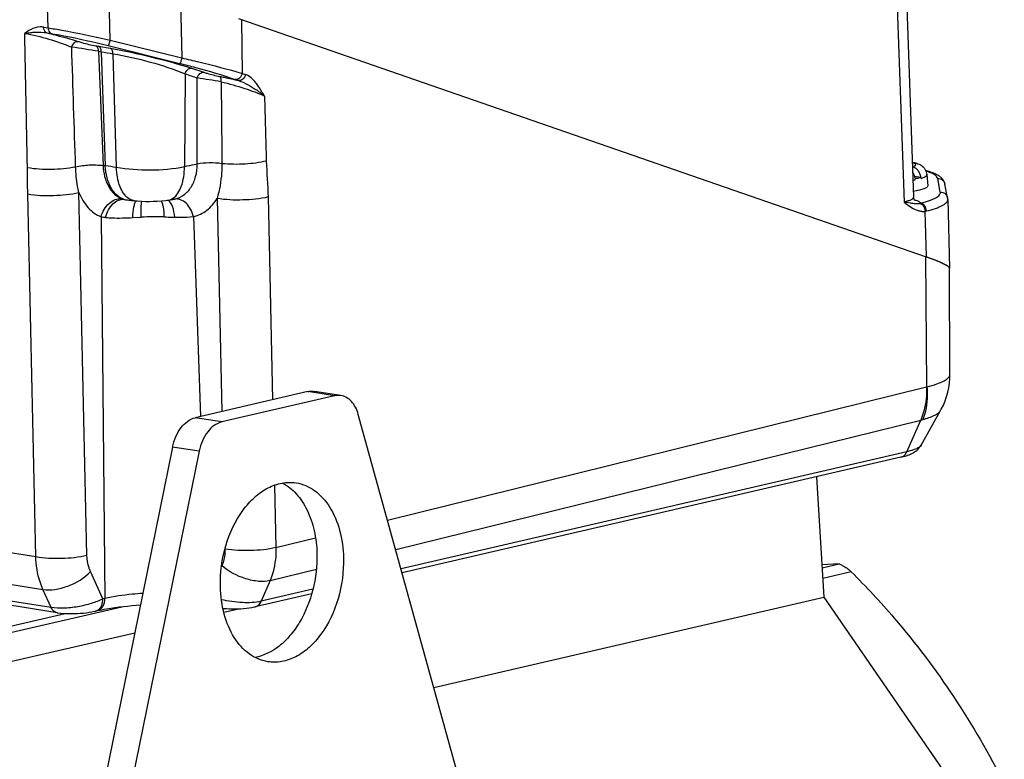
# Model space of a CAD drawing. Header units: millimetres. Extents: x 0 to 420, y 0 to 297.
# Tile 24 of 68: x 194 to 215, y 47 to 62. Entities that reach past the tile are written whole.
import ezdxf

# ---------------------------------------------------------------- set-up
doc = ezdxf.new("R2010")
doc.units = ezdxf.units.MM
doc.header["$LTSCALE"] = 23.1
for name, color, linetype in [('COMPONENTS', 7, 'CONTINUOUS'), ('CUT', 7, 'CONTINUOUS'), ('PROTRUSION', 7, 'CONTINUOUS')]:
    doc.layers.add(name, color=color, linetype=linetype)

msp = doc.modelspace()

# ---------------------------------------------------------------- linework, layer by layer
at = {"layer": 'COMPONENTS', "color": 7, "linetype": 'CONTINUOUS'}
for p, q in [((212.35684, 67.58399), (212.66725, 58.74201)), ((198.69103, 62.43583), (212.92624, 57.50364)), ((212.64998, 59.36447), (212.64537, 59.36519)), ((212.82074, 59.14695), (212.68755, 59.16799)), ((212.82186, 59.12896), (212.82074, 59.14695)), ((212.94184, 59.20743), (212.9596, 58.97553)), ((212.69781, 59.11868), (212.69836, 59.1186)), ((212.69948, 59.10061), (212.69836, 59.1186)), ((213.37605, 58.6942), (213.41001, 57.27025)), ((213.42129, 55.07247), (213.40968, 57.26874)), ((213.42129, 55.07254), (213.42128, 55.07345)), ((200.12665, 54.71441), (197.79513, 54.17423)), ((200.81042, 54.63284), (200.26066, 54.71969)), ((200.6764, 54.62755), (198.34489, 54.08738)), ((204.11624, 43.59315), (201.17005, 54.24285)), ((212.82326, 53.60259), (213.22636, 54.32026)), ((213.22642, 54.32036), (213.22653, 54.32057)), ((197.3244, 53.5661), (194.89845, 41.67176)), ((197.87415, 53.47924), (195.4482, 41.5849)), ((212.40084, 53.35507), (202.07733, 50.96327)), ((194.93712, 50.13631), (181.18, 52.30981)), ((211.1271, 51.14637), (210.76819, 51.12814)), ((210.77212, 51.06413), (211.1271, 51.14637)), ((200.20561, 50.52963), (199.0327, 50.25788)), ((195.7708, 50.17956), (195.72885, 50.16984))]:
    msp.add_line(p, q, dxfattribs=at)
at = {"layer": 'COMPONENTS', "color": 9, "linetype": 'CONTINUOUS'}
for p, q in [((212.16047, 67.47091), (212.47057, 58.63764)), ((194.74863, 62.24541), (194.70708, 63.42302)), ((196.02943, 61.99254), (196.00329, 63.14977)), ((197.4901, 62.77908), (197.51621, 61.62186)), ((198.75349, 62.41419), (198.7648, 61.30284)), ((194.6553, 62.26015), (194.74863, 62.24541)), ((194.72227, 62.14108), (194.81547, 62.12635)), ((196.02943, 61.99254), (197.51621, 61.62186)), ((195.73447, 61.87435), (195.7904, 61.86476)), ((195.7904, 61.86476), (196.03352, 61.82302)), ((195.98941, 61.87887), (197.47623, 61.50818)), ((195.79202, 61.76053), (195.88711, 59.3945)), ((195.79202, 61.76053), (195.84799, 61.75093)), ((195.84799, 61.75093), (195.93125, 59.38871)), ((196.09061, 61.71029), (196.15896, 59.35379)), ((197.71415, 61.40939), (197.96865, 61.32585)), ((197.58351, 61.29443), (197.57171, 59.3687)), ((197.83511, 59.42484), (197.83629, 61.20851)), ((198.62043, 61.17771), (198.6925, 61.15274)), ((198.7648, 61.30284), (198.83684, 61.27788)), ((195.93125, 59.38871), (195.88711, 59.3945)), ((213.22158, 58.84687), (213.16684, 59.12834)), ((194.49215, 51.29795), (194.32514, 58.80798)), ((195.55162, 51.32922), (195.38461, 58.83924)), ((199.30239, 58.74432), (199.39616, 54.54517)), ((198.24653, 58.71395), (198.34505, 54.30164)), ((195.84361, 58.33417), (195.92308, 50.43195)), ((196.50291, 58.31771), (196.67259, 58.32595)), ((197.75841, 58.33746), (197.90438, 54.19955)), ((212.90372, 58.4482), (212.92624, 57.50364)), ((212.94562, 54.81356), (212.91832, 57.50638)), ((200.6764, 54.62755), (200.12665, 54.71441)), ((201.77492, 52.0564), (212.93815, 54.8113)), ((198.34489, 54.08738), (197.79513, 54.17423)), ((201.9444, 51.44376), (212.81461, 54.12635)), ((212.52696, 53.47014), (212.81461, 54.12635)), ((180.71494, 53.47462), (194.49215, 51.29795)), ((197.87415, 53.47924), (197.3244, 53.5661)), ((212.52696, 53.47014), (202.05501, 51.04395)), ((180.87242, 52.79565), (194.64036, 50.62044)), ((199.4356, 52.77927), (199.46447, 51.48621)), ((194.8107, 50.24461), (181.05359, 52.4181)), ((199.46447, 51.48621), (200.28385, 51.68842)), ((195.88112, 50.42223), (195.62342, 50.99083)), ((198.34754, 51.11347), (198.33603, 51.08649)), ((199.34164, 50.80144), (200.3016, 51.03834)), ((211.37612, 50.98277), (210.78549, 50.84593)), ((199.34164, 50.80144), (199.15883, 50.37295)), ((194.8107, 50.24461), (194.64036, 50.62044)), ((200.23049, 50.62123), (199.15883, 50.37295)), ((195.92308, 50.43195), (195.88112, 50.42223))]:
    msp.add_line(p, q, dxfattribs=at)
at = {"layer": 'COMPONENTS', "color": 7, "linetype": 'CONTINUOUS'}
for points in [[(213.37605, 58.6942), (213.37581, 58.69967), (213.37543, 58.70514), (213.37491, 58.71061), (213.37425, 58.71606), (213.37345, 58.72149), (213.37251, 58.7269), (213.31747, 59.00988)], [(212.70016, 58.66799), (212.70026, 58.66792), (212.7001, 58.66804), (212.69959, 58.66843), (212.69876, 58.6691), (212.69765, 58.67006), (212.69629, 58.67132), (212.6947, 58.67289), (212.69293, 58.67477), (212.69101, 58.67698), (212.68895, 58.67952), (212.6868, 58.68241), (212.68459, 58.68566), (212.68234, 58.68927), (212.6801, 58.69328), (212.67789, 58.69768), (212.67576, 58.70248), (212.67375, 58.7077), (212.6719, 58.71335), (212.67029, 58.71942), (212.66895, 58.72589), (212.66794, 58.73276), (212.66733, 58.74), (212.66725, 58.74199)], [(196.3936, 58.68183), (196.41573, 58.67912), (196.44406, 58.67581), (196.47209, 58.67271), (196.49982, 58.66982), (196.53526, 58.66635)], [(196.53477, 58.6664), (196.58935, 58.66181), (196.6783, 58.65653), (196.76507, 58.65379), (196.84668, 58.65324), (196.92492, 58.65451), (197.00643, 58.65775), (197.09306, 58.66347), (197.18152, 58.67207), (197.23448, 58.67875)], [(197.23348, 58.67861), (197.25024, 58.68096), (197.28003, 58.68528), (197.31029, 58.68988), (197.32712, 58.69252)], [(213.22679, 54.32098), (213.24183, 54.34843), (213.28392, 54.43341), (213.32066, 54.52091), (213.35187, 54.61056), (213.3774, 54.70198), (213.39718, 54.79489), (213.41112, 54.88892), (213.41914, 54.98362), (213.42126, 55.07229)], [(194.93634, 50.13644), (194.94969, 50.1344), (195.00547, 50.12745), (195.06287, 50.1225), (195.12091, 50.11935), (195.17951, 50.11777), (195.23905, 50.11763), (195.29879, 50.11887), (195.35833, 50.12141), (195.41827, 50.12528), (195.47807, 50.13047), (195.53724, 50.13699), (195.5964, 50.14502), (195.65546, 50.15477), (195.71338, 50.16635), (195.72947, 50.16999)], [(198.36559, 50.22777), (198.37812, 50.22655), (198.4383, 50.22227), (198.49787, 50.21942), (198.55773, 50.21787), (198.61739, 50.2176), (198.67634, 50.21856), (198.73547, 50.22082), (198.79442, 50.22444), (198.85237, 50.22947), (198.90996, 50.23615), (198.96721, 50.2448), (199.023, 50.25569), (199.03395, 50.25818)]]:
    msp.add_lwpolyline(points, dxfattribs=at)
at = {"layer": 'COMPONENTS', "color": 9, "linetype": 'CONTINUOUS'}
msp.add_lwpolyline([(212.93815, 54.8113), (212.93939, 54.81162), (212.94063, 54.81196), (212.94187, 54.81232), (212.94312, 54.81271), (212.94437, 54.81312), (212.94562, 54.81356)], dxfattribs=at)
for centre, radius, start, end in [((191.0932, 32.85255), 29.28737, 80.767658, 81.867686), ((201.45913, 94.50703), 33.23322, 260.279544, 260.703659), ((205.70647, 84.77741), 24.8482, 250.919058, 251.534687), ((194.21355, 37.54601), 23.93822, 80.095708, 81.295571), ((197.67223, 58.94447), 2.44601, 50.552148, 55.946591), ((194.43444, 48.86235), 10.63223, 80.665569, 81.907026), ((212.37154, 60.91347), 1.84228, 278.85194, 280.253871), ((212.76474, 58.72033), 0.11727, 289.719538, 296.274272), ((196.99066, 51.48875), 6.84459, 88.644453, 92.66349), ((212.86333, 58.74091), 0.29548, 277.857827, 283.639973), ((212.49867, 55.47879), 1.38884, 283.148715, 285.053403)]:
    msp.add_arc(centre, radius, start, end, dxfattribs=at)
at = {"layer": 'COMPONENTS', "color": 7, "linetype": 'CONTINUOUS'}
msp.add_arc((212.39676, 59.08174), 0.30331, 3.567531, 6.996299, dxfattribs=at)
for centre, major_axis, ratio, start_param, end_param in [((211.59891, 57.71484), (1.81033, -0.44983), 0.0886364, 0.02251826, 0.77647545), ((211.5989, 57.7148), (1.8107, -0.44881), 0.08806997, 6.2890919, 7.05326066)]:
    msp.add_ellipse(centre, major_axis=major_axis, ratio=ratio, start_param=start_param, end_param=end_param, dxfattribs=at)
at = {"layer": 'COMPONENTS', "color": 9, "linetype": 'CONTINUOUS'}
for points in [[(194.38003, 62.2071), (194.33913, 62.18506), (194.30016, 62.15883), (194.26475, 62.12875)], [(194.31872, 59.35506), (194.30019, 60.27961), (194.28217, 61.20418), (194.26475, 62.12875)], [(195.3164, 59.3699), (195.28949, 60.19506), (195.26276, 61.02023), (195.23618, 61.84541)], [(198.33099, 61.12746), (198.33586, 60.56276), (198.34061, 59.99806), (198.3452, 59.43335)], [(199.22636, 60.83331), (199.18723, 60.89984), (199.14805, 60.96646), (199.10463, 61.03028)], [(199.22636, 60.83331), (199.2394, 60.38503), (199.2522, 59.93674), (199.26475, 59.48845)], [(194.32514, 58.80798), (194.321, 58.9903), (194.32232, 59.17272), (194.31872, 59.35506)], [(199.26475, 59.48845), (199.27177, 59.24019), (199.29691, 58.99262), (199.30239, 58.74432)], [(196.27501, 58.70903), (196.28972, 58.70347), (196.30484, 58.69895), (196.3201, 58.69516)], [(196.3201, 58.69516), (196.34425, 58.68911), (196.3689, 58.68492), (196.3936, 58.68183)], [(196.46849, 58.68269), (196.44944, 58.69034), (196.43123, 58.70036), (196.41432, 58.712)], [(196.53477, 58.66641), (196.51213, 58.66858), (196.4896, 58.67421), (196.46849, 58.68269)], [(197.23731, 58.6692), (197.2325, 58.67237), (197.22742, 58.67518), (197.22214, 58.67747)], [(197.23447, 58.67879), (197.26876, 58.68368), (197.30244, 58.69715), (197.3315, 58.716)], [(197.3271, 58.69252), (197.34061, 58.69467), (197.35406, 58.69721), (197.36739, 58.7003)], [(195.84361, 58.33415), (195.87502, 58.3284), (195.9067, 58.32401), (195.93846, 58.32055)], [(195.72947, 50.17001), (195.75498, 50.176), (195.7794, 50.18921), (195.79914, 50.20645)], [(195.79914, 50.20645), (195.81449, 50.21985), (195.82767, 50.23597), (195.83841, 50.25328)]]:
    msp.add_open_spline(points, degree=3, dxfattribs=at)
for points, knots in [([(194.6553, 62.26015), (194.63147, 62.26391), (194.53669, 62.27011), (194.44195, 62.24049), (194.38003, 62.2071)], [0, 0, 0, 0, 0.25536941, 1, 1, 1, 1]), ([(194.72215, 62.1411), (194.71255, 62.14442), (194.67138, 62.17033), (194.6566, 62.22315), (194.6553, 62.26015)], [0, 0, 0, 0, 0.21534853, 1, 1, 1, 1]), ([(194.74863, 62.24541), (194.74911, 62.23157), (194.75453, 62.18585), (194.7843, 62.13715), (194.81547, 62.12635)], [0, 0, 0, 0, 0.29560644, 1, 1, 1, 1]), ([(194.74863, 62.24541), (194.84258, 62.23056), (195.27153, 62.15677), (195.69771, 62.06757), (196.02943, 61.99254)], [0, 0, 0, 0, 0.21855693, 1, 1, 1, 1]), ([(194.26474, 62.12878), (194.43201, 62.10332), (194.7602, 62.01869), (195.08069, 61.91058), (195.23618, 61.8454)], [0, 0, 0, 0, 0.50087404, 1, 1, 1, 1]), ([(194.26477, 62.12877), (194.27631, 62.13147), (194.32503, 62.14129), (194.37429, 62.1483), (194.41194, 62.15202)], [0, 0, 0, 0, 0.2385525, 1, 1, 1, 1]), ([(194.41194, 62.15202), (194.43657, 62.15445), (194.53991, 62.1617), (194.64476, 62.15641), (194.72215, 62.1411)], [0, 0, 0, 0, 0.23883183, 1, 1, 1, 1]), ([(194.72227, 62.14108), (194.78022, 62.12734), (194.99503, 62.07432), (195.20842, 62.0151), (195.36249, 61.96597)], [0, 0, 0, 0, 0.26914548, 1, 1, 1, 1]), ([(194.81547, 62.12635), (194.90183, 62.11271), (195.29575, 62.04304), (195.68613, 61.95448), (195.98941, 61.87887)], [0, 0, 0, 0, 0.21856513, 1, 1, 1, 1]), ([(196.02941, 61.99254), (196.02555, 61.97808), (196.01802, 61.95181), (196.00739, 61.91678), (195.99782, 61.89422), (195.99292, 61.8811), (195.98941, 61.87887)], [0, 0, 0, 0, 0.37127991, 0.6809693, 0.89684538, 1, 1, 1, 1]), ([(195.23616, 61.84541), (195.24141, 61.86294), (195.26328, 61.91695), (195.32088, 61.97137), (195.36249, 61.96597)], [0, 0, 0, 0, 0.30365632, 1, 1, 1, 1]), ([(195.36249, 61.96597), (195.39062, 61.95699), (195.51319, 61.92103), (195.63766, 61.89095), (195.73447, 61.87435)], [0, 0, 0, 0, 0.23112753, 1, 1, 1, 1]), ([(195.79202, 61.76053), (195.79169, 61.77384), (195.7875, 61.81623), (195.76294, 61.86388), (195.73447, 61.87435)], [0, 0, 0, 0, 0.30513567, 1, 1, 1, 1]), ([(195.84796, 61.75093), (195.84764, 61.76425), (195.84348, 61.80666), (195.81888, 61.85429), (195.7904, 61.86476)], [0, 0, 0, 0, 0.30502816, 1, 1, 1, 1]), ([(196.03352, 61.82302), (196.3231, 61.77319), (196.88705, 61.64815), (197.44484, 61.4976), (197.71415, 61.40939)], [0, 0, 0, 0, 0.50905613, 1, 1, 1, 1]), ([(196.09061, 61.7103), (196.09024, 61.7235), (196.08598, 61.76547), (196.06169, 61.81263), (196.03352, 61.82302)], [0, 0, 0, 0, 0.30548148, 1, 1, 1, 1]), ([(196.09061, 61.71029), (196.35076, 61.66764), (196.85492, 61.54872), (197.34974, 61.39285), (197.58351, 61.29443)], [0, 0, 0, 0, 0.50964708, 1, 1, 1, 1]), ([(197.51623, 61.62185), (197.51236, 61.60739), (197.50483, 61.58112), (197.49421, 61.5461), (197.48464, 61.52353), (197.47974, 61.51041), (197.47623, 61.50818)], [0, 0, 0, 0, 0.37127991, 0.68096931, 0.89684539, 1, 1, 1, 1]), ([(197.51621, 61.62186), (197.6339, 61.59524), (198.05222, 61.49752), (198.46875, 61.39116), (198.7648, 61.30284)], [0, 0, 0, 0, 0.28087021, 1, 1, 1, 1]), ([(197.47623, 61.50818), (197.58441, 61.48121), (197.9687, 61.38153), (198.35061, 61.27119), (198.62043, 61.17771)], [0, 0, 0, 0, 0.28079735, 1, 1, 1, 1]), ([(197.58351, 61.29443), (197.59408, 61.3272), (197.62434, 61.38309), (197.68758, 61.41312), (197.71415, 61.40939)], [0, 0, 0, 0, 0.5619632, 1, 1, 1, 1]), ([(197.8363, 61.20851), (197.84664, 61.24191), (197.87711, 61.29908), (197.94155, 61.3297), (197.96865, 61.32585)], [0, 0, 0, 0, 0.56084913, 1, 1, 1, 1]), ([(197.96865, 61.32585), (197.9924, 61.31803), (198.10105, 61.28503), (198.2115, 61.25787), (198.29835, 61.24065)], [0, 0, 0, 0, 0.22021277, 1, 1, 1, 1]), ([(198.29835, 61.24065), (198.32993, 61.23438), (198.4618, 61.20729), (198.59303, 61.17711), (198.6925, 61.15274)], [0, 0, 0, 0, 0.23917556, 1, 1, 1, 1]), ([(198.33103, 61.12746), (198.33266, 61.15227), (198.33229, 61.19178), (198.31266, 61.23419), (198.29835, 61.24064)], [0, 0, 0, 0, 0.61291735, 1, 1, 1, 1]), ([(198.76476, 61.30285), (198.75553, 61.26683), (198.72217, 61.20329), (198.65068, 61.17293), (198.62043, 61.17771)], [0, 0, 0, 0, 0.54836017, 1, 1, 1, 1]), ([(198.83684, 61.27788), (198.82761, 61.24186), (198.79425, 61.17832), (198.72276, 61.14796), (198.69251, 61.15274)], [0, 0, 0, 0, 0.54836034, 1, 1, 1, 1]), ([(199.10463, 61.03028), (199.08623, 61.05734), (199.01516, 61.15554), (198.92156, 61.24852), (198.83684, 61.27788)], [0, 0, 0, 0, 0.26738303, 1, 1, 1, 1]), ([(198.33099, 61.12747), (198.49585, 61.09107), (198.79855, 61.00405), (199.09433, 60.89491), (199.22636, 60.8333)], [0, 0, 0, 0, 0.53675792, 1, 1, 1, 1]), ([(198.69251, 61.15274), (198.75663, 61.13387), (198.87652, 61.07663), (198.98827, 61.0073), (199.04192, 60.97104)], [0, 0, 0, 0, 0.50793819, 1, 1, 1, 1]), ([(194.31872, 59.35506), (194.48143, 59.32495), (194.817, 59.31087), (195.15163, 59.33561), (195.3164, 59.36989)], [0, 0, 0, 0, 0.49577571, 1, 1, 1, 1]), ([(195.3164, 59.3699), (195.4089, 59.39221), (195.60009, 59.41229), (195.79221, 59.40854), (195.88711, 59.39449)], [0, 0, 0, 0, 0.49794975, 1, 1, 1, 1]), ([(195.38462, 58.83922), (195.37486, 58.88169), (195.33913, 59.05662), (195.32088, 59.23505), (195.31641, 59.3699)], [0, 0, 0, 0, 0.24414727, 1, 1, 1, 1]), ([(195.88711, 59.3945), (195.89231, 59.2442), (195.94127, 59.02221), (196.11028, 58.79946), (196.21902, 58.73018), (196.27501, 58.70903)], [0, 0, 0, 0, 0.54550867, 0.78290602, 1, 1, 1, 1]), ([(196.3201, 58.69516), (196.26558, 58.71078), (196.15667, 58.77516), (196.03713, 58.93581), (195.95741, 59.14708), (195.93485, 59.30537), (195.93056, 59.3888)], [0, 0, 0, 0, 0.20227152, 0.43417011, 0.70206517, 1, 1, 1, 1]), ([(197.57171, 59.3687), (197.3405, 59.31638), (196.86476, 59.28143), (196.39136, 59.31418), (196.15896, 59.35379)], [0, 0, 0, 0, 0.50138125, 1, 1, 1, 1]), ([(196.41432, 58.712), (196.33158, 58.76894), (196.20382, 58.98578), (196.16603, 59.21906), (196.15896, 59.35379)], [0, 0, 0, 0, 0.4267708, 1, 1, 1, 1]), ([(197.3315, 58.716), (197.41533, 58.77038), (197.54154, 58.99457), (197.56981, 59.23098), (197.57171, 59.3687)], [0, 0, 0, 0, 0.42046026, 1, 1, 1, 1]), ([(197.36739, 58.7003), (197.43519, 58.71605), (197.56912, 58.77711), (197.72151, 58.94597), (197.8151, 59.17041), (197.83495, 59.338), (197.83511, 59.42484)], [0, 0, 0, 0, 0.22516944, 0.46097479, 0.71908004, 1, 1, 1, 1]), ([(197.83511, 59.42484), (197.81401, 59.42066), (197.72605, 59.40274), (197.63834, 59.3836), (197.57171, 59.3687)], [0, 0, 0, 0, 0.23956322, 1, 1, 1, 1]), ([(198.3452, 59.43335), (198.25867, 59.44564), (198.08771, 59.45356), (197.91671, 59.44074), (197.83511, 59.42481)], [0, 0, 0, 0, 0.51246722, 1, 1, 1, 1]), ([(198.34519, 59.43335), (198.3456, 59.3705), (198.33865, 59.12799), (198.29575, 58.88681), (198.24658, 58.71403)], [0, 0, 0, 0, 0.25918817, 1, 1, 1, 1]), ([(199.26475, 59.48845), (199.12282, 59.45085), (198.81449, 59.41598), (198.50556, 59.41701), (198.34519, 59.43336)], [0, 0, 0, 0, 0.47667662, 1, 1, 1, 1]), ([(212.64998, 59.36447), (212.65937, 59.36771), (212.67585, 59.3741), (212.69612, 59.38542), (212.7094, 59.39704), (212.71417, 59.41136), (212.70687, 59.4249), (212.69198, 59.43566), (212.66988, 59.44592), (212.65231, 59.45148), (212.64235, 59.45425)], [0, 0, 0, 0, 0.17809316, 0.31557172, 0.41496548, 0.48859485, 0.56505245, 0.6705144, 0.81488857, 1, 1, 1, 1]), ([(212.82186, 59.12896), (212.83969, 59.1343), (212.86458, 59.14265), (212.8948, 59.1565), (212.92089, 59.17103), (212.94311, 59.19087), (212.94184, 59.20743)], [0, 0, 0, 0, 0.3759415, 0.53126905, 0.6646218, 1, 1, 1, 1]), ([(213.16684, 59.12834), (213.16394, 59.14326), (213.15032, 59.16562), (213.124, 59.18979), (213.08428, 59.21722), (213.01772, 59.24859), (212.95874, 59.26839), (212.92548, 59.27821)], [0, 0, 0, 0, 0.15514301, 0.25219668, 0.36562039, 0.64593972, 1, 1, 1, 1]), ([(213.16684, 59.12834), (213.18427, 59.12886), (213.2195, 59.12383), (213.26628, 59.09887), (213.30143, 59.05954), (213.3142, 59.0267), (213.31747, 59.00988)], [0, 0, 0, 0, 0.25220984, 0.50296455, 0.75203741, 1, 1, 1, 1]), ([(194.32514, 58.80798), (194.50195, 58.77595), (194.8587, 58.76567), (195.21505, 58.79569), (195.38461, 58.83924)], [0, 0, 0, 0, 0.5065147, 1, 1, 1, 1]), ([(195.38461, 58.83924), (195.43055, 58.72409), (195.54791, 58.51749), (195.74257, 58.37338), (195.84361, 58.33417)], [0, 0, 0, 0, 0.53354567, 1, 1, 1, 1]), ([(195.84366, 58.33414), (195.87247, 58.44035), (195.97479, 58.62699), (196.18379, 58.71966), (196.27501, 58.70903)], [0, 0, 0, 0, 0.54512359, 1, 1, 1, 1]), ([(199.30239, 58.74432), (199.13304, 58.70138), (198.778, 58.67161), (198.42248, 58.68205), (198.24653, 58.71389)], [0, 0, 0, 0, 0.49420666, 1, 1, 1, 1]), ([(212.66725, 58.74199), (212.66741, 58.73729), (212.66504, 58.72688), (212.6547, 58.71276), (212.63835, 58.69915), (212.61597, 58.68585), (212.58765, 58.67289), (212.53907, 58.65504), (212.49904, 58.64431), (212.47057, 58.63764)], [0, 0, 0, 0, 0.06055117, 0.13221885, 0.22204842, 0.33324039, 0.46691717, 0.62310716, 1, 1, 1, 1]), ([(212.81665, 58.61518), (212.84901, 58.62311), (212.90989, 58.63925), (212.99451, 58.66616), (213.06663, 58.69415), (213.1257, 58.72298), (213.17139, 58.75248), (213.2036, 58.78265), (213.22216, 58.81441), (213.22351, 58.83696), (213.22158, 58.84687)], [0, 0, 0, 0, 0.20252909, 0.38268864, 0.53945967, 0.67232848, 0.78157378, 0.86887082, 0.93862511, 1, 1, 1, 1]), ([(213.22158, 58.84687), (213.23901, 58.84739), (213.27424, 58.84236), (213.32102, 58.8174), (213.35618, 58.77807), (213.36895, 58.74523), (213.37222, 58.72841)], [0, 0, 0, 0, 0.25220928, 0.50296454, 0.75203721, 1, 1, 1, 1]), ([(195.93846, 58.32055), (195.95148, 58.37436), (195.98969, 58.4758), (196.07994, 58.60108), (196.19287, 58.68341), (196.28073, 58.69946), (196.3201, 58.69516)], [0, 0, 0, 0, 0.28825601, 0.55726138, 0.79377253, 1, 1, 1, 1]), ([(196.50291, 58.31771), (196.5042, 58.39134), (196.51124, 58.49279), (196.54042, 58.60769), (196.56013, 58.64987), (196.57254, 58.66332)], [0, 0, 0, 0, 0.61945373, 0.84605092, 1, 1, 1, 1]), ([(196.67259, 58.32595), (196.67117, 58.39361), (196.67292, 58.50362), (196.67952, 58.61519), (196.69112, 58.6564)], [0, 0, 0, 0, 0.61252054, 1, 1, 1, 1]), ([(197.15258, 58.33143), (197.1507, 58.40023), (197.14362, 58.49551), (197.11816, 58.60594), (197.10148, 58.64802), (197.09109, 58.66339)], [0, 0, 0, 0, 0.60694847, 0.83639574, 1, 1, 1, 1]), ([(197.36883, 58.32617), (197.36237, 58.4001), (197.34029, 58.52113), (197.27945, 58.64141), (197.23731, 58.6692)], [0, 0, 0, 0, 0.59516375, 1, 1, 1, 1]), ([(197.75841, 58.33746), (197.74514, 58.39111), (197.7061, 58.49203), (197.61329, 58.61543), (197.49669, 58.69416), (197.40731, 58.70622), (197.36739, 58.70031)], [0, 0, 0, 0, 0.28696775, 0.55417919, 0.79045447, 1, 1, 1, 1]), ([(197.75841, 58.33746), (197.85656, 58.36085), (198.05159, 58.45626), (198.19018, 58.62089), (198.24653, 58.71395)], [0, 0, 0, 0, 0.48117129, 1, 1, 1, 1]), ([(212.63189, 58.61027), (212.61975, 58.61213), (212.56591, 58.62085), (212.5122, 58.63038), (212.47057, 58.63764)], [0, 0, 0, 0, 0.22523309, 1, 1, 1, 1]), ([(212.47057, 58.63764), (212.4832, 58.62795), (212.53333, 58.58959), (212.58453, 58.5524), (212.62469, 58.52758)], [0, 0, 0, 0, 0.25211623, 1, 1, 1, 1]), ([(212.62469, 58.52758), (212.66703, 58.50141), (212.73382, 58.46698), (212.83033, 58.44506), (212.87957, 58.44502), (212.90372, 58.4482)], [0, 0, 0, 0, 0.50569566, 0.75245604, 1, 1, 1, 1]), ([(212.80431, 58.60994), (212.77879, 58.60078), (212.73572, 58.59808), (212.6783, 58.60348), (212.6478, 58.60783), (212.63189, 58.61027)], [0, 0, 0, 0, 0.46852759, 0.72183767, 1, 1, 1, 1]), ([(212.68263, 58.68893), (212.69972, 58.68402), (212.73048, 58.67411), (212.77046, 58.65651), (212.79942, 58.63801), (212.81294, 58.6228), (212.81665, 58.61518)], [0, 0, 0, 0, 0.3418559, 0.62042807, 0.83707941, 1, 1, 1, 1]), ([(212.80431, 58.60994), (212.81854, 58.60643), (212.84696, 58.59117), (212.87886, 58.55279), (212.89939, 58.50334), (212.90395, 58.46668), (212.90371, 58.4482)], [0, 0, 0, 0, 0.21707199, 0.46061917, 0.72626179, 1, 1, 1, 1]), ([(212.93303, 58.45377), (212.93236, 58.47304), (212.92533, 58.51121), (212.90014, 58.56162), (212.86338, 58.59945), (212.83197, 58.61293), (212.81665, 58.61518)], [0, 0, 0, 0, 0.27135054, 0.53734891, 0.78220413, 1, 1, 1, 1]), ([(212.93301, 58.45376), (212.99711, 58.46934), (213.08722, 58.49424), (213.19651, 58.53534), (213.26021, 58.56506), (213.31059, 58.59544), (213.34744, 58.62646), (213.37082, 58.65854), (213.37634, 58.68212), (213.37608, 58.6928)], [0, 0, 0, 0, 0.37638958, 0.532297, 0.66579782, 0.77698965, 0.86703061, 0.93908296, 1, 1, 1, 1]), ([(195.93846, 58.32055), (195.98012, 58.31603), (196.16812, 58.3031), (196.3567, 58.31082), (196.50291, 58.31771)], [0, 0, 0, 0, 0.22261005, 1, 1, 1, 1]), ([(197.15258, 58.33143), (197.20705, 58.33012), (197.27913, 58.32795), (197.35122, 58.32647), (197.36884, 58.32617)], [0, 0, 0, 0, 0.75565835, 1, 1, 1, 1]), ([(197.36884, 58.32617), (197.40419, 58.32557), (197.53409, 58.32424), (197.66434, 58.32756), (197.75841, 58.33746)], [0, 0, 0, 0, 0.27209851, 1, 1, 1, 1]), ([(212.94562, 54.81356), (213.01393, 54.83058), (213.13423, 54.86426), (213.28554, 54.9265), (213.38554, 54.9882), (213.4214, 55.04771), (213.42129, 55.07246)], [0, 0, 0, 0, 0.37518341, 0.66503471, 0.86814106, 1, 1, 1, 1]), ([(212.93815, 54.8113), (212.93931, 54.75021), (212.93297, 54.51745), (212.88209, 54.28437), (212.81461, 54.12635)], [0, 0, 0, 0, 0.26231859, 1, 1, 1, 1]), ([(212.94561, 54.81356), (212.95007, 54.75338), (212.95637, 54.52548), (212.91867, 54.29453), (212.85938, 54.13761)], [0, 0, 0, 0, 0.26458661, 1, 1, 1, 1]), ([(212.85938, 54.1376), (212.94341, 54.16036), (213.05667, 54.19542), (213.17738, 54.26433), (213.21579, 54.30143), (213.2264, 54.32033)], [0, 0, 0, 0, 0.62693821, 0.84387949, 1, 1, 1, 1]), ([(212.40084, 53.35509), (212.42783, 53.36131), (212.48163, 53.39126), (212.51459, 53.44192), (212.52696, 53.47014)], [0, 0, 0, 0, 0.47341423, 1, 1, 1, 1]), ([(212.82326, 53.60259), (212.81525, 53.58832), (212.78427, 53.56073), (212.68652, 53.51063), (212.59511, 53.48592), (212.52696, 53.47014)], [0, 0, 0, 0, 0.14891185, 0.36368523, 1, 1, 1, 1]), ([(198.4086, 51.45577), (198.40929, 51.42525), (198.40648, 51.30895), (198.38122, 51.19243), (198.34754, 51.11347)], [0, 0, 0, 0, 0.26234287, 1, 1, 1, 1]), ([(199.46447, 51.48621), (199.29512, 51.44327), (198.94008, 51.41349), (198.58456, 51.42393), (198.4086, 51.45577)], [0, 0, 0, 0, 0.49420809, 1, 1, 1, 1]), ([(199.46447, 51.48621), (199.46573, 51.42514), (199.45976, 51.19246), (199.40906, 50.9594), (199.34164, 50.80144)], [0, 0, 0, 0, 0.26234825, 1, 1, 1, 1]), ([(194.49215, 51.29795), (194.66896, 51.26592), (195.02572, 51.25565), (195.38206, 51.28566), (195.55162, 51.32922)], [0, 0, 0, 0, 0.50651403, 1, 1, 1, 1]), ([(194.64036, 50.62044), (194.61745, 50.67028), (194.5332, 50.88692), (194.49724, 51.1208), (194.49215, 51.29795)], [0, 0, 0, 0, 0.2363625, 1, 1, 1, 1]), ([(195.62342, 50.99083), (195.61213, 51.01573), (195.57075, 51.12404), (195.55359, 51.24082), (195.55162, 51.32922)], [0, 0, 0, 0, 0.2361406, 1, 1, 1, 1]), ([(194.64036, 50.62044), (194.72033, 50.60664), (194.89847, 50.61087), (195.24681, 50.70447), (195.49687, 50.85524), (195.62342, 50.99083)], [0, 0, 0, 0, 0.22527349, 0.48511162, 1, 1, 1, 1]), ([(199.34164, 50.80144), (199.26638, 50.78282), (199.09351, 50.77738), (198.74392, 50.85208), (198.48671, 50.98773), (198.34754, 51.11347)], [0, 0, 0, 0, 0.21722288, 0.47444146, 1, 1, 1, 1]), ([(195.88112, 50.42223), (195.8059, 50.38386), (195.63487, 50.31912), (195.36121, 50.25499), (195.08065, 50.22481), (194.89519, 50.23075), (194.8107, 50.24461)], [0, 0, 0, 0, 0.23067769, 0.49680368, 0.76612345, 1, 1, 1, 1]), ([(195.7708, 50.17956), (195.8164, 50.19009), (195.90475, 50.26674), (195.92365, 50.37477), (195.92308, 50.43195)], [0, 0, 0, 0, 0.4500925, 1, 1, 1, 1]), ([(195.83841, 50.25328), (195.84562, 50.26492), (195.87213, 50.31735), (195.88157, 50.37738), (195.88112, 50.42223)], [0, 0, 0, 0, 0.23385449, 1, 1, 1, 1]), ([(196.70619, 50.53582), (196.63305, 50.53115), (196.37052, 50.51017), (196.10835, 50.47487), (195.92308, 50.43195)], [0, 0, 0, 0, 0.27816385, 1, 1, 1, 1]), ([(199.15883, 50.37295), (199.03352, 50.34311), (198.75315, 50.33525), (198.4787, 50.37273), (198.33526, 50.4069)], [0, 0, 0, 0, 0.46626042, 1, 1, 1, 1]), ([(199.03394, 50.25819), (199.0607, 50.26459), (199.11389, 50.29463), (199.14655, 50.34493), (199.15883, 50.37295)], [0, 0, 0, 0, 0.47347798, 1, 1, 1, 1]), ([(194.93635, 50.13645), (194.91015, 50.14072), (194.85636, 50.16816), (194.82356, 50.21704), (194.8107, 50.24461)], [0, 0, 0, 0, 0.46590895, 1, 1, 1, 1])]:
    msp.add_open_spline(points, degree=3, knots=knots, dxfattribs=at)
at = {"layer": 'COMPONENTS', "color": 7, "linetype": 'CONTINUOUS'}
for points, knots in [([(212.64195, 59.46542), (212.67367, 59.4595), (212.73676, 59.44465), (212.8309, 59.40299), (212.91246, 59.32467), (212.93876, 59.24757), (212.94184, 59.20743)], [0, 0, 0, 0, 0.22701184, 0.45480446, 0.71676202, 1, 1, 1, 1]), ([(212.82019, 59.14703), (212.8169, 59.17384), (212.8035, 59.22586), (212.76541, 59.29352), (212.71354, 59.34339), (212.67079, 59.36118), (212.64998, 59.36447)], [0, 0, 0, 0, 0.27621945, 0.54216422, 0.78451812, 1, 1, 1, 1]), ([(212.64947, 59.25), (212.65589, 59.24051), (212.67966, 59.20002), (212.6935, 59.15385), (212.69781, 59.11868)], [0, 0, 0, 0, 0.2443736, 1, 1, 1, 1]), ([(212.82074, 59.14695), (212.81174, 59.14425), (212.77138, 59.13301), (212.73033, 59.1244), (212.69836, 59.1186)], [0, 0, 0, 0, 0.22426957, 1, 1, 1, 1]), ([(213.31747, 59.00988), (213.31322, 59.03175), (213.29825, 59.07284), (213.26141, 59.12387), (213.2172, 59.16387), (213.1505, 59.20777), (213.05149, 59.25145), (212.96674, 59.277), (212.92085, 59.289)], [0, 0, 0, 0, 0.13104753, 0.2525585, 0.3669088, 0.47988936, 0.72098803, 1, 1, 1, 1]), ([(212.9596, 58.97553), (212.96002, 58.96996), (212.9562, 58.95684), (212.9401, 58.94055), (212.91517, 58.92486), (212.88095, 58.9097), (212.83785, 58.89517), (212.76476, 58.87582), (212.70528, 58.86491), (212.66321, 58.85844)], [0, 0, 0, 0, 0.05055125, 0.11575844, 0.20349942, 0.31611875, 0.45360133, 0.61477526, 1, 1, 1, 1]), ([(200.12665, 54.71441), (200.13778, 54.71699), (200.18189, 54.72514), (200.22759, 54.72491), (200.2606, 54.7197)], [0, 0, 0, 0, 0.25480014, 1, 1, 1, 1]), ([(200.81035, 54.63285), (200.77735, 54.63806), (200.73164, 54.63829), (200.68753, 54.63013), (200.6764, 54.62755)], [0, 0, 0, 0, 0.74519986, 1, 1, 1, 1]), ([(201.17005, 54.24285), (201.1559, 54.29399), (201.1196, 54.3895), (201.03731, 54.51093), (200.93299, 54.5971), (200.85096, 54.62644), (200.81035, 54.63285)], [0, 0, 0, 0, 0.28492397, 0.54392611, 0.77924535, 1, 1, 1, 1]), ([(197.3244, 53.5661), (197.33961, 53.6407), (197.38448, 53.78324), (197.51593, 54.01491), (197.67891, 54.14731), (197.79513, 54.17423)], [0, 0, 0, 0, 0.28524008, 0.55310814, 1, 1, 1, 1]), ([(198.34489, 54.08738), (198.22867, 54.06045), (198.06568, 53.92805), (197.93424, 53.69639), (197.88937, 53.55385), (197.87415, 53.47924)], [0, 0, 0, 0, 0.44689186, 0.71475992, 1, 1, 1, 1]), ([(212.40084, 53.35507), (212.4798, 53.37336), (212.64071, 53.41722), (212.78136, 53.52798), (212.82326, 53.60259)], [0, 0, 0, 0, 0.486428, 1, 1, 1, 1]), ([(198.31401, 50.67871), (198.30745, 50.96281), (198.3826, 51.52205), (198.67297, 52.14955), (199.00889, 52.5315), (199.28553, 52.72994), (199.58216, 52.83731), (199.78573, 52.84116), (199.88122, 52.82608)], [0, 0, 0, 0, 0.28749358, 0.56138723, 0.6854327, 0.79862413, 0.90219902, 1, 1, 1, 1]), ([(199.5992, 52.82351), (199.7066, 52.76714), (199.9103, 52.6015), (200.13212, 52.25573), (200.27444, 51.82906), (200.30996, 51.51765), (200.31368, 51.35623)], [0, 0, 0, 0, 0.21378651, 0.45163442, 0.71538752, 1, 1, 1, 1]), ([(199.88122, 52.82608), (200.0179, 52.80449), (200.29729, 52.6823), (200.61029, 52.32112), (200.81042, 51.83178), (200.85897, 51.46262), (200.86343, 51.26937)], [0, 0, 0, 0, 0.20959561, 0.44217721, 0.7071999, 1, 1, 1, 1]), ([(200.31368, 51.35623), (200.31945, 51.10639), (200.26179, 50.61078), (200.03494, 50.04072), (199.76782, 49.66356), (199.48151, 49.38104), (199.21047, 49.24268), (199.02879, 49.21146)], [0, 0, 0, 0, 0.27955781, 0.55073093, 0.67672751, 0.79378591, 1, 1, 1, 1]), ([(200.86343, 51.26937), (200.86999, 50.98526), (200.79485, 50.42602), (200.50448, 49.79852), (200.16856, 49.41658), (199.89192, 49.21814), (199.59529, 49.11077), (199.39172, 49.10692), (199.29623, 49.122)], [0, 0, 0, 0, 0.28749358, 0.56138723, 0.6854327, 0.79862413, 0.90219902, 1, 1, 1, 1]), ([(211.1271, 51.14637), (211.14935, 51.13806), (211.24066, 51.0975), (211.32193, 51.03604), (211.37612, 50.98277)], [0, 0, 0, 0, 0.23813033, 1, 1, 1, 1]), ([(211.37612, 50.98277), (211.68682, 50.67737), (212.91806, 49.35373), (213.9203, 47.82363), (214.54646, 46.60443)], [0, 0, 0, 0, 0.24120015, 1, 1, 1, 1]), ([(199.29623, 49.122), (199.15955, 49.14359), (198.88016, 49.26578), (198.56715, 49.62696), (198.36703, 50.1163), (198.31847, 50.48546), (198.31401, 50.67871)], [0, 0, 0, 0, 0.20959561, 0.44217721, 0.7071999, 1, 1, 1, 1]), ([(195.7708, 50.17956), (195.83237, 50.19382), (196.12514, 50.25157), (196.42277, 50.28172), (196.65736, 50.29682)], [0, 0, 0, 0, 0.21186341, 1, 1, 1, 1])]:
    msp.add_open_spline(points, degree=3, knots=knots, dxfattribs=at)
at = {"layer": 'CUT', "color": 7, "linetype": 'CONTINUOUS'}
for p, q in [((210.65643, 52.95092), (210.80912, 50.46062)), ((180.51814, 46.61253), (196.27082, 50.26218)), ((198.38427, 50.14845), (198.68895, 50.21904)), ((180.18828, 46.66464), (195.1036, 50.12029)), ((180.8767, 46.09222), (196.5402, 49.72121))]:
    msp.add_line(p, q, dxfattribs=at)
at = {"layer": 'PROTRUSION', "color": 7, "linetype": 'CONTINUOUS'}
for p, q in [((202.73396, 48.58973), (210.80912, 50.46062)), ((210.80912, 50.46062), (213.26782, 46.89278))]:
    msp.add_line(p, q, dxfattribs=at)

doc.saveas('drawing.dxf')
